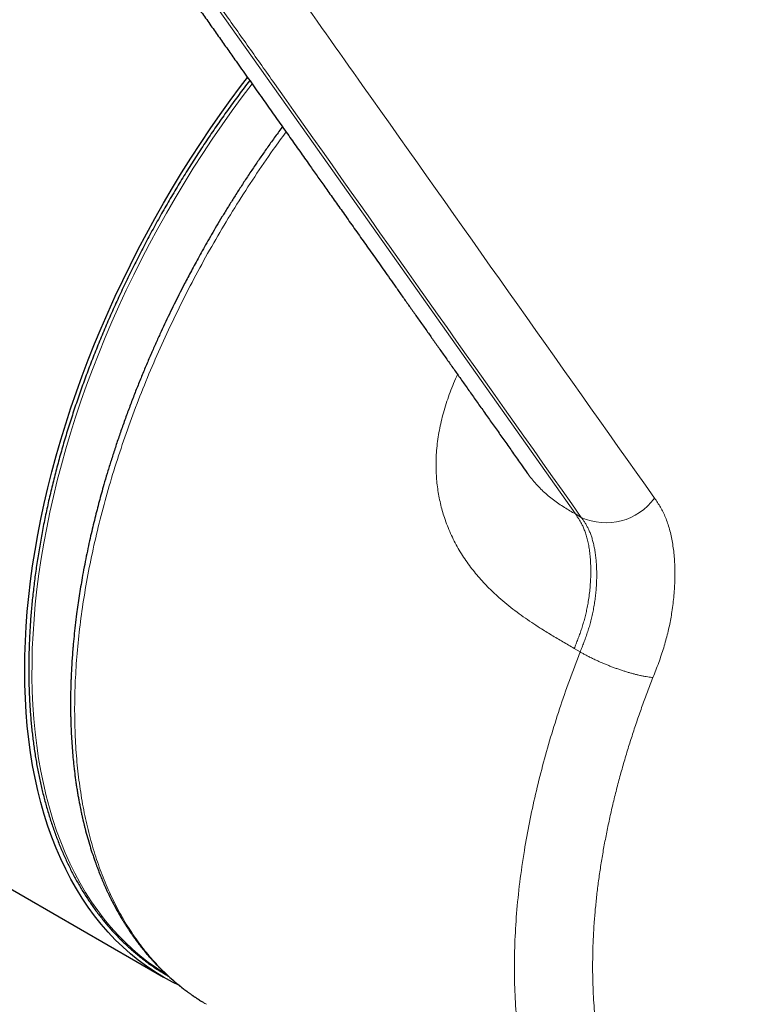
# Model space of a CAD drawing. Header units: millimetres. Extents: x 8 to 698, y 12 to 624.
# Tile 33 of 47: x 637 to 663, y 138 to 173. Entities that reach past the tile are written whole.
import ezdxf

# ---------------------------------------------------------------- set-up
doc = ezdxf.new("R2010")
doc.units = ezdxf.units.MM

msp = doc.modelspace()

# ---------------------------------------------------------------- linework, layer by layer
at = {"color": 8, "linetype": 'Continuous', "lineweight": 0}
for p, q in [((657.166, 155.305), (657.38, 155.18)), ((657.125, 150.438), (657.339, 150.313))]:
    msp.add_line(p, q, dxfattribs=at)
at = {"color": 7, "linetype": 'Continuous', "lineweight": 30}
msp.add_line((626.989, 147.37), (642.272, 138.547), dxfattribs=at)
at = {"color": 8, "linetype": 'Continuous', "lineweight": 0, "flags": 128}
for points in [[(657.166, 155.305), (647.484, 168.998), (643.224, 175.023), (641.35, 177.674), (641.075, 178.063), (640.8, 178.451), (640.523, 178.842), (640.429, 178.975), (640.334, 179.11), (640.238, 179.246), (640.141, 179.384), (640.043, 179.522), (639.95, 179.651), (639.864, 179.774)], [(645.47, 170.866), (645.117, 170.398), (644.749, 169.894), (644.387, 169.383), (644.032, 168.866), (643.685, 168.342), (643.345, 167.812), (643.013, 167.276), (642.688, 166.734), (642.372, 166.188), (642.064, 165.637), (641.765, 165.082), (641.474, 164.523), (641.192, 163.961), (640.92, 163.396), (640.657, 162.827), (640.403, 162.257), (640.159, 161.684), (639.925, 161.111), (639.701, 160.535), (639.488, 159.96), (639.284, 159.383), (639.091, 158.807), (638.909, 158.232), (638.737, 157.657), (638.576, 157.083), (638.426, 156.511), (638.287, 155.941), (638.16, 155.374), (638.043, 154.809), (637.938, 154.247), (637.844, 153.689), (637.762, 153.135), (637.691, 152.586), (637.632, 152.041), (637.585, 151.501), (637.549, 150.966), (637.524, 150.438), (637.512, 149.915), (637.511, 149.399), (637.521, 148.89), (637.544, 148.388), (637.578, 147.894), (637.624, 147.408), (637.681, 146.93), (637.75, 146.46), (637.83, 146), (637.922, 145.549), (638.025, 145.107), (638.14, 144.675), (638.266, 144.253), (638.403, 143.842), (638.551, 143.441), (638.71, 143.051), (638.88, 142.673), (639.06, 142.306), (639.252, 141.95), (639.453, 141.607), (639.665, 141.276), (639.888, 140.958), (640.12, 140.652), (640.362, 140.359), (640.614, 140.079), (640.876, 139.812), (641.147, 139.559), (641.427, 139.32), (641.716, 139.094), (642.014, 138.882), (642.321, 138.685), (642.354, 138.664)]]:
    msp.add_lwpolyline(points, dxfattribs=at)
at = {"color": 7, "linetype": 'Continuous', "lineweight": 30, "flags": 128}
msp.add_lwpolyline([(642.823, 138.257), (642.592, 138.372), (642.271, 138.548), (641.958, 138.738), (641.653, 138.943), (641.357, 139.162), (641.07, 139.395), (640.792, 139.642), (640.523, 139.902), (640.264, 140.176), (640.015, 140.463), (639.775, 140.763), (639.546, 141.076), (639.327, 141.401), (639.118, 141.74), (638.919, 142.09), (638.731, 142.452), (638.554, 142.826), (638.387, 143.212), (638.232, 143.608), (638.088, 144.016), (637.955, 144.434), (637.833, 144.863), (637.722, 145.301), (637.623, 145.75), (637.536, 146.207), (637.46, 146.674), (637.395, 147.15), (637.343, 147.635), (637.301, 148.127), (637.272, 148.627), (637.254, 149.135), (637.249, 149.65), (637.254, 150.172), (637.272, 150.7), (637.301, 151.234), (637.343, 151.774), (637.395, 152.319), (637.46, 152.87), (637.536, 153.424), (637.623, 153.983), (637.722, 154.546), (637.833, 155.112), (637.955, 155.682), (638.088, 156.253), (638.232, 156.828), (638.387, 157.404), (638.554, 157.981), (638.731, 158.56), (638.919, 159.139), (639.118, 159.719), (639.327, 160.298), (639.546, 160.877), (639.775, 161.455), (640.015, 162.032), (640.264, 162.607), (640.523, 163.179), (640.792, 163.75), (641.07, 164.317), (641.357, 164.882), (641.653, 165.442), (641.958, 165.999), (642.271, 166.551), (642.592, 167.098), (642.922, 167.64), (643.26, 168.177), (643.605, 168.708), (643.957, 169.232), (644.317, 169.75), (644.684, 170.261), (645.057, 170.764), (645.308, 171.095)], dxfattribs=at)
at = {"color": 8, "linetype": 'Continuous', "lineweight": 0}
msp.add_arc((658.277, 157.141), 2.156, 245.411, 324.1566, dxfattribs=at)
at = {"color": 7, "linetype": 'Continuous', "lineweight": 30}
for points, knots in [([(668.764, 168.589), (668.707, 168.671), (668.593, 168.831), (668.425, 169.069), (668.262, 169.299), (668.105, 169.522), (667.953, 169.736), (667.809, 169.94), (667.673, 170.132), (667.545, 170.314), (667.421, 170.489), (667.302, 170.657), (667.188, 170.818), (667.079, 170.972), (666.975, 171.12), (666.875, 171.261), (666.78, 171.395), (666.691, 171.522), (666.606, 171.641), (666.527, 171.753), (666.453, 171.859), (666.31, 172.06), (666.097, 172.361), (665.811, 172.767), (665.52, 173.177), (665.148, 173.704), (664.696, 174.344), (664.164, 175.096), (663.632, 175.848), (662.012, 178.14), (660.246, 180.638), (658.335, 183.34), (657.368, 184.708), (656.402, 186.075), (655.435, 187.442), (654.709, 188.468), (654.224, 189.154), (653.977, 189.503), (653.725, 189.859), (653.468, 190.223), (653.225, 190.567), (652.998, 190.887), (652.792, 191.179), (652.589, 191.466), (652.39, 191.747), (652.238, 191.962), (652.132, 192.111), (652.072, 192.197), (652.012, 192.281), (651.954, 192.363), (651.9, 192.439), (651.851, 192.509), (651.806, 192.572), (651.767, 192.628), (651.736, 192.672), (651.712, 192.705), (651.696, 192.728), (651.681, 192.75), (651.664, 192.774), (651.644, 192.803), (651.62, 192.838), (651.593, 192.876), (651.567, 192.915), (651.543, 192.95), (651.518, 192.984), (651.492, 193.021), (651.463, 193.061), (651.432, 193.103), (651.403, 193.141), (651.38, 193.171), (651.358, 193.199), (651.336, 193.228), (651.311, 193.259), (651.288, 193.288), (651.264, 193.316), (651.242, 193.343), (651.22, 193.368), (651.202, 193.39), (651.184, 193.41), (651.164, 193.434), (651.14, 193.46), (651.116, 193.487), (651.095, 193.51), (651.077, 193.53), (651.053, 193.556), (651.021, 193.589), (650.984, 193.628), (650.948, 193.664), (650.914, 193.697), (650.881, 193.729), (650.844, 193.764), (650.803, 193.802), (650.761, 193.84), (650.722, 193.873), (650.689, 193.901), (650.657, 193.928), (650.622, 193.957), (650.582, 193.988), (650.542, 194.019), (650.505, 194.047), (650.472, 194.071), (650.436, 194.097), (650.393, 194.128), (650.342, 194.163), (650.299, 194.192), (650.269, 194.211), (650.253, 194.221), (650.237, 194.232), (650.217, 194.245), (650.188, 194.262), (650.151, 194.285), (650.123, 194.301), (650.107, 194.311)], [0, 0, 0, 0, 0.009574, 0.01885, 0.027829, 0.03651, 0.044894, 0.05298, 0.060332, 0.067419, 0.074242, 0.080801, 0.087095, 0.093125, 0.09889, 0.104391, 0.109627, 0.114599, 0.119225, 0.123596, 0.127711, 0.131585, 0.147186, 0.163003, 0.179037, 0.195289, 0.224635, 0.253996, 0.283357, 0.312718, 0.522441, 0.575825, 0.629209, 0.682593, 0.735977, 0.789364, 0.802701, 0.816329, 0.830247, 0.844454, 0.858952, 0.870509, 0.881927, 0.893149, 0.904174, 0.915003, 0.918359, 0.921695, 0.925012, 0.928276, 0.931312, 0.934044, 0.93653, 0.938769, 0.940762, 0.941789, 0.942737, 0.943605, 0.944473, 0.945599, 0.947008, 0.948631, 0.949824, 0.95104, 0.952192, 0.953314, 0.954597, 0.956063, 0.957334, 0.958258, 0.95899, 0.959965, 0.96099, 0.961928, 0.962774, 0.963743, 0.964573, 0.965265, 0.965856, 0.966635, 0.9676, 0.968542, 0.969325, 0.969951, 0.970611, 0.971939, 0.973342, 0.974609, 0.975726, 0.976749, 0.977949, 0.979299, 0.980728, 0.981893, 0.982865, 0.9838, 0.984838, 0.986147, 0.987426, 0.98852, 0.989485, 0.990375, 0.991724, 0.993287, 0.994931, 0.995427, 0.995876, 0.99628, 0.996819, 0.997618, 0.998679, 1, 1, 1, 1]), ([(638.208, 181.136), (638.363, 180.918), (638.672, 180.481), (639.132, 179.83), (639.527, 179.271), (639.858, 178.803), (640.128, 178.422), (640.4, 178.037), (640.693, 177.622), (641.009, 177.176), (641.346, 176.699), (641.688, 176.215), (642.035, 175.725), (642.386, 175.228), (642.725, 174.749), (643.051, 174.288), (643.362, 173.847), (643.674, 173.407), (643.983, 172.97), (644.288, 172.538), (644.591, 172.11), (644.927, 171.635), (645.295, 171.114), (645.695, 170.548), (646.089, 169.991), (646.47, 169.452), (646.839, 168.931), (647.196, 168.426), (647.477, 168.028), (647.685, 167.734), (647.821, 167.541), (647.961, 167.344), (648.104, 167.141), (648.253, 166.93), (648.407, 166.712), (648.567, 166.486), (648.732, 166.252), (648.903, 166.011), (649.079, 165.762), (649.261, 165.505), (649.444, 165.246), (649.629, 164.985), (649.815, 164.722), (650.006, 164.452), (650.201, 164.175), (650.406, 163.885), (650.62, 163.583), (650.843, 163.267), (651.072, 162.943), (651.307, 162.612), (651.546, 162.273), (651.787, 161.933), (652.027, 161.593), (652.268, 161.252), (652.514, 160.904), (652.765, 160.55), (653.02, 160.189), (653.28, 159.821), (653.545, 159.446), (653.815, 159.064), (654.09, 158.676), (654.368, 158.283), (654.649, 157.885), (654.933, 157.484), (655.187, 157.123), (655.348, 156.897), (655.412, 156.806)], [0, 0, 0, 0, 0.026944, 0.053679, 0.080204, 0.095741, 0.11138, 0.127213, 0.14324, 0.162573, 0.182181, 0.202063, 0.22222, 0.242651, 0.263357, 0.281323, 0.299491, 0.317651, 0.335621, 0.353399, 0.370987, 0.388383, 0.411991, 0.435238, 0.458124, 0.480648, 0.501719, 0.522463, 0.54288, 0.550812, 0.558694, 0.566722, 0.575065, 0.583724, 0.592698, 0.601988, 0.611594, 0.621516, 0.631753, 0.642306, 0.653174, 0.663711, 0.674528, 0.685626, 0.697004, 0.708663, 0.721336, 0.734324, 0.747627, 0.761246, 0.775181, 0.789432, 0.803158, 0.817164, 0.83145, 0.846018, 0.860866, 0.875994, 0.891404, 0.907093, 0.923064, 0.939315, 0.955549, 0.972054, 0.98883, 1, 1, 1, 1]), ([(645.386, 170.985), (645.383, 170.981), (645.317, 170.895), (645.188, 170.725), (645, 170.475), (644.813, 170.222), (644.629, 169.968), (644.446, 169.712), (644.265, 169.454), (644.085, 169.194), (643.908, 168.933), (643.732, 168.67), (643.558, 168.405), (643.386, 168.139), (643.216, 167.872), (643.048, 167.603), (642.882, 167.332), (642.717, 167.06), (642.555, 166.787), (642.395, 166.513), (642.237, 166.237), (642.081, 165.961), (641.928, 165.683), (641.776, 165.404), (641.627, 165.124), (641.48, 164.843), (641.335, 164.561), (641.192, 164.278), (641.052, 163.995), (640.914, 163.71), (640.779, 163.425), (640.645, 163.14), (640.515, 162.853), (640.386, 162.566), (640.26, 162.279), (640.137, 161.991), (640.016, 161.702), (639.897, 161.414), (639.781, 161.124), (639.668, 160.835), (639.557, 160.545), (639.449, 160.256), (639.343, 159.966), (639.24, 159.676), (639.14, 159.385), (639.042, 159.095), (638.947, 158.805), (638.854, 158.515), (638.765, 158.226), (638.678, 157.936), (638.593, 157.647), (638.512, 157.358), (638.433, 157.069), (638.357, 156.781), (638.284, 156.494), (638.214, 156.206), (638.146, 155.92), (638.082, 155.634), (638.02, 155.348), (637.961, 155.064), (637.905, 154.78), (637.852, 154.497), (637.801, 154.215), (637.754, 153.933), (637.709, 153.653), (637.668, 153.374), (637.629, 153.095), (637.593, 152.818), (637.56, 152.542), (637.53, 152.267), (637.503, 151.994), (637.479, 151.721), (637.458, 151.45), (637.44, 151.181), (637.425, 150.913), (637.413, 150.646), (637.404, 150.381), (637.397, 150.117), (637.394, 149.855), (637.394, 149.595), (637.396, 149.336), (637.402, 149.079), (637.411, 148.824), (637.422, 148.571), (637.437, 148.32), (637.454, 148.07), (637.475, 147.823), (637.498, 147.577), (637.525, 147.334), (637.554, 147.093), (637.586, 146.854), (637.622, 146.617), (637.66, 146.382), (637.701, 146.149), (637.745, 145.919), (637.792, 145.691), (637.842, 145.466), (637.895, 145.243), (637.951, 145.022), (638.009, 144.804), (638.071, 144.589), (638.135, 144.376), (638.202, 144.166), (638.272, 143.958), (638.345, 143.753), (638.421, 143.551), (638.499, 143.351), (638.581, 143.155), (638.665, 142.961), (638.751, 142.77), (638.841, 142.582), (638.933, 142.397), (639.028, 142.215), (639.126, 142.036), (639.227, 141.86), (639.33, 141.687), (639.435, 141.517), (639.544, 141.35), (639.654, 141.187), (639.768, 141.026), (639.884, 140.869), (640.003, 140.715), (640.124, 140.565), (640.247, 140.417), (640.373, 140.273), (640.502, 140.133), (640.633, 139.995), (640.766, 139.861), (640.902, 139.731), (641.04, 139.604), (641.18, 139.48), (641.323, 139.36), (641.468, 139.243), (641.615, 139.13), (641.765, 139.021), (641.916, 138.915), (642.07, 138.812), (642.226, 138.713), (642.35, 138.638), (642.422, 138.597), (642.44, 138.587)], [0, 0, 0, 0, 0.000337, 0.007674, 0.01501, 0.022346, 0.029682, 0.037018, 0.044354, 0.05169, 0.059026, 0.066362, 0.073698, 0.081033, 0.088369, 0.095705, 0.10304, 0.110376, 0.117712, 0.125047, 0.132383, 0.139719, 0.147054, 0.15439, 0.161726, 0.169062, 0.176397, 0.183733, 0.191069, 0.198405, 0.205741, 0.213077, 0.220412, 0.227749, 0.235085, 0.242421, 0.249757, 0.257093, 0.26443, 0.271766, 0.279103, 0.286439, 0.293776, 0.301113, 0.30845, 0.315787, 0.323124, 0.330462, 0.337799, 0.345137, 0.352474, 0.359812, 0.36715, 0.374488, 0.381826, 0.389165, 0.396503, 0.403842, 0.411181, 0.41852, 0.425859, 0.433198, 0.440538, 0.447877, 0.455217, 0.462557, 0.469897, 0.477238, 0.484578, 0.491919, 0.49926, 0.506601, 0.513942, 0.521283, 0.528624, 0.535966, 0.543308, 0.550649, 0.557991, 0.565333, 0.572675, 0.580018, 0.58736, 0.594702, 0.602044, 0.609387, 0.616729, 0.624071, 0.631413, 0.638756, 0.646098, 0.653439, 0.660781, 0.668122, 0.675464, 0.682804, 0.690145, 0.697485, 0.704825, 0.712164, 0.719502, 0.72684, 0.734178, 0.741514, 0.74885, 0.756185, 0.763519, 0.770852, 0.778184, 0.785515, 0.792844, 0.800173, 0.8075, 0.814825, 0.82215, 0.829472, 0.836793, 0.844113, 0.851431, 0.858747, 0.866062, 0.873375, 0.880686, 0.887996, 0.895303, 0.90261, 0.909914, 0.917217, 0.924518, 0.931818, 0.939117, 0.946414, 0.95371, 0.961006, 0.9683, 0.975593, 0.982886, 0.990178, 0.99747, 1, 1, 1, 1]), ([(646.57, 169.311), (646.562, 169.302), (646.463, 169.169), (646.277, 168.912), (646.015, 168.545), (645.764, 168.186), (645.516, 167.823), (645.272, 167.458), (645.033, 167.091), (644.805, 166.734), (644.59, 166.388), (644.385, 166.053), (644.191, 165.729), (644.008, 165.417), (643.836, 165.117), (643.673, 164.828), (643.521, 164.554), (643.378, 164.293), (643.246, 164.045), (643.121, 163.81), (642.982, 163.542), (642.826, 163.237), (642.652, 162.888), (642.479, 162.534), (642.308, 162.175), (642.139, 161.811), (641.972, 161.442), (641.802, 161.055), (641.629, 160.65), (641.453, 160.228), (641.281, 159.8), (641.114, 159.367), (640.948, 158.926), (640.788, 158.482), (640.635, 158.039), (640.491, 157.606), (640.356, 157.183), (640.229, 156.771), (640.119, 156.396), (640.024, 156.058), (639.941, 155.755), (639.862, 155.454), (639.785, 155.148), (639.708, 154.833), (639.63, 154.498), (639.552, 154.143), (639.473, 153.768), (639.397, 153.382), (639.329, 153.014), (639.27, 152.666), (639.218, 152.341), (639.17, 152.015), (639.121, 151.66), (639.074, 151.282), (639.031, 150.883), (639.003, 150.58), (638.985, 150.369), (638.976, 150.244), (638.967, 150.121), (638.958, 150), (638.951, 149.88), (638.944, 149.764), (638.938, 149.658), (638.933, 149.567), (638.93, 149.492), (638.927, 149.428), (638.925, 149.379), (638.924, 149.343), (638.923, 149.318), (638.922, 149.298), (638.921, 149.276), (638.92, 149.246), (638.918, 149.204), (638.917, 149.152), (638.915, 149.091), (638.913, 149.022), (638.911, 148.937), (638.909, 148.836), (638.907, 148.717), (638.906, 148.586), (638.905, 148.443), (638.906, 148.299), (638.907, 148.158), (638.909, 148.024), (638.912, 147.889), (638.916, 147.756), (638.923, 147.546), (638.936, 147.264), (638.958, 146.915), (638.985, 146.582), (639.012, 146.3), (639.038, 146.068), (639.061, 145.883), (639.084, 145.707), (639.108, 145.539), (639.134, 145.373), (639.16, 145.209), (639.188, 145.049), (639.215, 144.9), (639.241, 144.77), (639.263, 144.659), (639.282, 144.567), (639.299, 144.485), (639.314, 144.418), (639.326, 144.364), (639.335, 144.321), (639.344, 144.285), (639.351, 144.255), (639.356, 144.231), (639.362, 144.207), (639.368, 144.179), (639.377, 144.141), (639.389, 144.095), (639.402, 144.041), (639.416, 143.982), (639.454, 143.834), (639.517, 143.601), (639.608, 143.288), (639.682, 143.057), (639.732, 142.906), (639.758, 142.832), (639.782, 142.763), (639.804, 142.701), (639.824, 142.646), (639.842, 142.596), (639.86, 142.548), (639.879, 142.496), (639.903, 142.434), (639.931, 142.361), (639.963, 142.278), (639.999, 142.191), (640.036, 142.101), (640.075, 142.009), (640.115, 141.915), (640.152, 141.832), (640.184, 141.761), (640.21, 141.705), (640.234, 141.654), (640.255, 141.608), (640.275, 141.566), (640.294, 141.527), (640.312, 141.489), (640.331, 141.45), (640.353, 141.406), (640.379, 141.354), (640.409, 141.294), (640.443, 141.228), (640.479, 141.16), (640.516, 141.09), (640.554, 141.02), (640.594, 140.948), (640.635, 140.874), (640.676, 140.801), (640.718, 140.731), (640.756, 140.666), (640.79, 140.609), (640.819, 140.561), (640.845, 140.52), (640.868, 140.483), (640.892, 140.445), (640.919, 140.403), (640.954, 140.347), (640.999, 140.28), (641.05, 140.202), (641.104, 140.124), (641.162, 140.04), (641.224, 139.953), (641.288, 139.866), (641.348, 139.785), (641.407, 139.709), (641.463, 139.637), (641.516, 139.571), (641.565, 139.511), (641.611, 139.454), (641.66, 139.396), (641.713, 139.334), (641.771, 139.267), (641.834, 139.197), (641.89, 139.135), (641.937, 139.085), (641.969, 139.05), (641.996, 139.021), (642.018, 138.999), (642.039, 138.977), (642.063, 138.952), (642.095, 138.919), (642.131, 138.883), (642.169, 138.845), (642.207, 138.807), (642.247, 138.769), (642.287, 138.73), (642.325, 138.694), (642.36, 138.661), (642.393, 138.63), (642.426, 138.6), (642.458, 138.571), (642.488, 138.543), (642.515, 138.52), (642.536, 138.501), (642.553, 138.486), (642.572, 138.469), (642.598, 138.446), (642.635, 138.415), (642.68, 138.377), (642.734, 138.331), (642.796, 138.28), (642.867, 138.224), (642.937, 138.168), (643.007, 138.114), (643.075, 138.063), (643.136, 138.018), (643.186, 137.982), (643.223, 137.956), (643.254, 137.934), (643.287, 137.911), (643.325, 137.885), (643.371, 137.853), (643.423, 137.818), (643.48, 137.781), (643.542, 137.74), (643.602, 137.702), (643.654, 137.67), (643.684, 137.651), (643.697, 137.643)], [0, 0, 0, 0, 0.000867, 0.011959, 0.022726, 0.033172, 0.043301, 0.05408, 0.064484, 0.074514, 0.084176, 0.09347, 0.102399, 0.110965, 0.119168, 0.127011, 0.134493, 0.141492, 0.148143, 0.154448, 0.160406, 0.169648, 0.178893, 0.188255, 0.197734, 0.207326, 0.217031, 0.226844, 0.23776, 0.248802, 0.259964, 0.271242, 0.282589, 0.294399, 0.305926, 0.317192, 0.328204, 0.338966, 0.34948, 0.357567, 0.365503, 0.373301, 0.381282, 0.38959, 0.398227, 0.40783, 0.417811, 0.428134, 0.438794, 0.447406, 0.456227, 0.46516, 0.473915, 0.485287, 0.49632, 0.507019, 0.510546, 0.514037, 0.51749, 0.520906, 0.524285, 0.527628, 0.530797, 0.533268, 0.535408, 0.537216, 0.538693, 0.539621, 0.540344, 0.540861, 0.541327, 0.542218, 0.543442, 0.544926, 0.546669, 0.548672, 0.550933, 0.553991, 0.557422, 0.561229, 0.565411, 0.569969, 0.573813, 0.57783, 0.581823, 0.585776, 0.589689, 0.600587, 0.611157, 0.621394, 0.631296, 0.637347, 0.643203, 0.648817, 0.654188, 0.659317, 0.664842, 0.670059, 0.674969, 0.679572, 0.682958, 0.686026, 0.688752, 0.691139, 0.692802, 0.694248, 0.695476, 0.696485, 0.697292, 0.69794, 0.698899, 0.70017, 0.701754, 0.70365, 0.705725, 0.707805, 0.718904, 0.730067, 0.740976, 0.743806, 0.746578, 0.749125, 0.751425, 0.753479, 0.755255, 0.756974, 0.75892, 0.761097, 0.76396, 0.767138, 0.770485, 0.773938, 0.777497, 0.781161, 0.784932, 0.787307, 0.789569, 0.791606, 0.793417, 0.795001, 0.796735, 0.798103, 0.799607, 0.801403, 0.803526, 0.805975, 0.808748, 0.811646, 0.81453, 0.817401, 0.820544, 0.82367, 0.82678, 0.829874, 0.832815, 0.835199, 0.837307, 0.839137, 0.840691, 0.842267, 0.844145, 0.846325, 0.849748, 0.853298, 0.856914, 0.860596, 0.864981, 0.869121, 0.872999, 0.876647, 0.880184, 0.883639, 0.886384, 0.88921, 0.892137, 0.895308, 0.898749, 0.902461, 0.906404, 0.908599, 0.910473, 0.912026, 0.913258, 0.914187, 0.915569, 0.917374, 0.919602, 0.921588, 0.923755, 0.925948, 0.928161, 0.930393, 0.932161, 0.933941, 0.935734, 0.937516, 0.939073, 0.940628, 0.941748, 0.942508, 0.943319, 0.94483, 0.946628, 0.949069, 0.951894, 0.955108, 0.958718, 0.962727, 0.96592, 0.969327, 0.972949, 0.975022, 0.976833, 0.978382, 0.979687, 0.981736, 0.984036, 0.986587, 0.989389, 0.992442, 0.995738, 0.99819, 1, 1, 1, 1]), ([(655.412, 156.805), (655.417, 156.798), (655.427, 156.785), (655.436, 156.772), (655.441, 156.764), (655.441, 156.764), (655.441, 156.764)], [0, 0, 0, 0, 0.371435, 0.671262, 0.901609, 1, 1, 1, 1])]:
    msp.add_open_spline(points, degree=3, knots=knots, dxfattribs=at)
at = {"color": 8, "linetype": 'Continuous', "lineweight": 0}
for points, knots in [([(644.566, 189.137), (644.566, 189.137), (644.638, 189.228), (644.785, 189.406), (645.011, 189.665), (645.241, 189.913), (645.477, 190.15), (645.716, 190.376), (645.954, 190.586), (646.189, 190.78), (646.422, 190.959), (646.656, 191.125), (646.891, 191.279), (647.131, 191.423), (647.375, 191.556), (647.623, 191.676), (647.87, 191.781), (648.114, 191.87), (648.355, 191.944), (648.589, 192), (648.813, 192.04), (649.03, 192.065), (649.241, 192.075), (649.447, 192.07), (649.649, 192.051), (649.846, 192.016), (650.037, 191.967), (650.221, 191.902), (650.398, 191.824), (650.566, 191.73), (650.726, 191.623), (650.873, 191.505), (651.006, 191.376), (651.128, 191.24), (651.241, 191.093), (651.35, 190.939), (651.456, 190.784), (651.916, 190.135), (654.097, 187.048), (659.764, 179.04), (665.04, 171.576), (668.558, 166.6)], [0, 0, 0, 0, 0.000002, 0.005835, 0.011667, 0.017501, 0.023334, 0.029168, 0.035002, 0.040502, 0.046002, 0.051501, 0.056999, 0.062498, 0.06833, 0.074164, 0.079998, 0.085832, 0.091666, 0.0975, 0.103, 0.1085, 0.114, 0.119499, 0.124999, 0.130599, 0.136199, 0.141799, 0.147399, 0.153, 0.1586, 0.1642, 0.169333, 0.174466, 0.179599, 0.184733, 0.189867, 0.195001, 0.25, 0.5, 1, 1, 1, 1]), ([(657.38, 155.18), (653.681, 160.412), (649.673, 166.08), (645.357, 172.183), (644.432, 173.491), (643.508, 174.799), (642.583, 176.107), (641.658, 177.416), (640.996, 178.351), (640.599, 178.913), (640.465, 179.103), (640.33, 179.293), (640.199, 179.477), (640.074, 179.653), (639.961, 179.824), (639.854, 180.004), (639.753, 180.202), (639.659, 180.416), (639.574, 180.641), (639.478, 180.938), (639.382, 181.324), (639.303, 181.81), (639.259, 182.323), (639.25, 182.861), (639.277, 183.42), (639.339, 183.995), (639.436, 184.581), (639.565, 185.174), (639.726, 185.772), (639.918, 186.372), (640.14, 186.971), (640.391, 187.567), (640.67, 188.159), (640.975, 188.743), (641.307, 189.317), (641.663, 189.878), (642.042, 190.426), (642.312, 190.774), (642.448, 190.949)], [0, 0, 0, 0, 0.500021, 0.541689, 0.583358, 0.625026, 0.666695, 0.708363, 0.750096, 0.756044, 0.762081, 0.768231, 0.774241, 0.779745, 0.785045, 0.790147, 0.795636, 0.801555, 0.80713, 0.812694, 0.823207, 0.833704, 0.844203, 0.854717, 0.865265, 0.875803, 0.886253, 0.896634, 0.906961, 0.917253, 0.927522, 0.937783, 0.948051, 0.958338, 0.968661, 0.979033, 0.989473, 1, 1, 1, 1]), ([(637.262, 189.235), (636.817, 188.966), (635.926, 188.427), (634.603, 187.462), (633.295, 186.387), (632.012, 185.194), (630.898, 184.034), (629.943, 182.943), (629.135, 181.948), (628.344, 180.901), (627.575, 179.803), (626.831, 178.657), (626.116, 177.463), (625.4, 176.166), (624.688, 174.749), (623.989, 173.198), (623.475, 171.91), (623.116, 170.917), (622.886, 170.243), (622.666, 169.559), (622.458, 168.864), (622.263, 168.16), (622.087, 167.472), (621.929, 166.796), (621.786, 166.126), (621.653, 165.435), (621.531, 164.723), (621.424, 163.99), (621.341, 163.312), (621.272, 162.623), (621.215, 161.883), (621.173, 160.988), (621.159, 159.967), (621.187, 159.261), (621.203, 158.886)], [0, 0, 0, 0, 0.049484, 0.099222, 0.149215, 0.199464, 0.24997, 0.284349, 0.319172, 0.354441, 0.390156, 0.426316, 0.462923, 0.499976, 0.54289, 0.587524, 0.63388, 0.652566, 0.671518, 0.690735, 0.710219, 0.729968, 0.749983, 0.768164, 0.787039, 0.806607, 0.826869, 0.847825, 0.869474, 0.885464, 0.907868, 0.934425, 0.965136, 1, 1, 1, 1]), ([(660.026, 155.878), (656.508, 160.854), (651.23, 168.317), (645.872, 175.897), (643.949, 178.617), (643.703, 178.965), (643.456, 179.314), (643.21, 179.662), (642.965, 180.012), (642.76, 180.289), (642.612, 180.516), (642.516, 180.684), (642.43, 180.863), (642.353, 181.053), (642.286, 181.252), (642.229, 181.456), (642.183, 181.664), (642.145, 181.874), (642.116, 182.092), (642.096, 182.316), (642.084, 182.562), (642.081, 182.83), (642.091, 183.122), (642.114, 183.421), (642.15, 183.725), (642.198, 184.035), (642.258, 184.344), (642.328, 184.649), (642.406, 184.951), (642.496, 185.255), (642.595, 185.559), (642.707, 185.87), (642.832, 186.187), (642.97, 186.509), (643.118, 186.829), (643.277, 187.145), (643.445, 187.458), (643.618, 187.761), (643.797, 188.053), (643.979, 188.334), (644.168, 188.609), (644.363, 188.877), (644.498, 189.051), (644.566, 189.137), (644.566, 189.137)], [0, 0, 0, 0, 0.5, 0.749999, 0.761665, 0.773332, 0.784999, 0.796665, 0.808332, 0.82, 0.825133, 0.830266, 0.835399, 0.840533, 0.845666, 0.8508, 0.85564, 0.860481, 0.865321, 0.870161, 0.875001, 0.880834, 0.886666, 0.892499, 0.898332, 0.904166, 0.91, 0.915501, 0.921002, 0.926503, 0.932003, 0.937502, 0.943334, 0.949166, 0.954998, 0.960831, 0.966664, 0.972498, 0.977999, 0.983499, 0.988999, 0.994498, 0.999998, 1, 1, 1, 1]), ([(646.703, 169.123), (646.547, 168.911), (646.158, 168.382), (645.563, 167.509), (644.918, 166.511), (644.303, 165.496), (643.716, 164.466), (643.16, 163.424), (642.635, 162.37), (642.142, 161.307), (641.681, 160.237), (641.255, 159.161), (640.863, 158.082), (640.506, 157), (640.187, 155.919), (639.904, 154.84), (639.66, 153.767), (639.456, 152.705), (639.294, 151.661), (639.172, 150.637), (639.092, 149.636), (639.052, 148.658), (639.054, 147.706), (639.096, 146.781), (639.178, 145.885), (639.3, 145.019), (639.463, 144.184), (639.665, 143.382), (639.907, 142.615), (640.189, 141.885), (640.51, 141.192), (640.87, 140.538), (641.268, 139.927), (641.702, 139.361), (642.171, 138.843), (642.67, 138.374), (643.203, 137.961), (643.588, 137.693), (643.803, 137.578), (643.822, 137.568)], [0, 0, 0, 0, 0.018775, 0.046815, 0.074763, 0.102639, 0.13046, 0.158246, 0.186015, 0.213783, 0.241569, 0.26939, 0.297265, 0.325213, 0.353253, 0.381406, 0.409695, 0.437983, 0.466136, 0.494176, 0.522123, 0.549996, 0.577817, 0.605601, 0.633368, 0.661136, 0.68892, 0.716741, 0.744615, 0.772563, 0.800603, 0.828756, 0.857046, 0.885335, 0.913489, 0.94153, 0.969478, 0.997353, 1, 1, 1, 1]), ([(652.904, 160.353), (652.891, 160.324), (652.829, 160.191), (652.728, 159.949), (652.603, 159.627), (652.491, 159.299), (652.393, 158.974), (652.311, 158.651), (652.243, 158.331), (652.19, 158.01), (652.152, 157.687), (652.129, 157.363), (652.123, 157.056), (652.131, 156.765), (652.151, 156.491), (652.183, 156.219), (652.227, 155.951), (652.282, 155.686), (652.349, 155.426), (652.432, 155.157), (652.532, 154.88), (652.65, 154.598), (652.782, 154.324), (652.925, 154.059), (653.08, 153.804), (653.245, 153.559), (653.42, 153.323), (653.602, 153.097), (653.792, 152.88), (653.989, 152.672), (654.192, 152.473), (654.423, 152.261), (654.686, 152.037), (654.98, 151.806), (655.279, 151.587), (655.584, 151.377), (655.924, 151.156), (656.301, 150.924), (656.712, 150.679), (656.988, 150.519), (657.125, 150.438)], [0, 0, 0, 0, 0.007076, 0.033133, 0.059185, 0.085245, 0.11132, 0.136013, 0.160701, 0.185381, 0.21006, 0.234755, 0.259456, 0.280624, 0.301788, 0.322948, 0.344106, 0.365264, 0.386427, 0.407584, 0.43226, 0.456939, 0.481626, 0.506322, 0.53102, 0.555709, 0.580388, 0.605069, 0.629757, 0.654452, 0.679145, 0.703827, 0.736989, 0.770157, 0.803334, 0.836514, 0.869683, 0.913119, 0.956561, 1, 1, 1, 1]), ([(657.166, 155.305), (657.1, 155.344), (656.966, 155.422), (656.767, 155.543), (656.57, 155.672), (656.376, 155.81), (656.187, 155.959), (656.005, 156.12), (655.831, 156.293), (655.665, 156.477), (655.525, 156.649), (655.444, 156.762), (655.413, 156.807)], [0, 0, 0, 0, 0.104595, 0.209238, 0.313835, 0.418395, 0.523027, 0.625793, 0.728529, 0.831245, 0.93398, 1, 1, 1, 1]), ([(659.972, 149.389), (660.007, 149.479), (660.078, 149.658), (660.18, 149.927), (660.274, 150.197), (660.361, 150.466), (660.438, 150.732), (660.506, 150.996), (660.565, 151.255), (660.616, 151.513), (660.662, 151.783), (660.701, 152.067), (660.732, 152.362), (660.753, 152.652), (660.764, 152.937), (660.767, 153.217), (660.759, 153.491), (660.742, 153.759), (660.715, 154.019), (660.678, 154.272), (660.63, 154.516), (660.572, 154.751), (660.504, 154.972), (660.427, 155.178), (660.341, 155.37), (660.244, 155.549), (660.138, 155.718), (660.063, 155.825), (660.026, 155.878)], [0, 0, 0, 0, 0.0351454, 0.0702195, 0.1053321, 0.140493, 0.1756629, 0.2101761, 0.2446508, 0.2791094, 0.3135698, 0.3546114, 0.3956803, 0.4367733, 0.4778768, 0.5189723, 0.5600509, 0.6011104, 0.6421536, 0.6831891, 0.7242316, 0.7653016, 0.8063972, 0.8451371, 0.8838524, 0.922555, 0.9612743, 1, 1, 1, 1]), ([(657.125, 150.438), (657.147, 150.493), (657.191, 150.604), (657.256, 150.772), (657.32, 150.944), (657.381, 151.121), (657.439, 151.303), (657.492, 151.49), (657.541, 151.682), (657.585, 151.879), (657.626, 152.095), (657.662, 152.328), (657.691, 152.578), (657.712, 152.828), (657.723, 153.077), (657.724, 153.321), (657.716, 153.559), (657.699, 153.789), (657.674, 154.006), (657.639, 154.211), (657.597, 154.401), (657.547, 154.576), (657.492, 154.731), (657.433, 154.869), (657.37, 154.992), (657.304, 155.103), (657.236, 155.206), (657.189, 155.272), (657.166, 155.305)], [0, 0, 0, 0, 0.0286844, 0.0577571, 0.0875283, 0.1182404, 0.1500768, 0.1825611, 0.2163154, 0.251349, 0.2876173, 0.3322682, 0.3782908, 0.4253681, 0.4731267, 0.5211572, 0.5690347, 0.6163409, 0.6626852, 0.7077259, 0.75119, 0.7928909, 0.8327444, 0.8686529, 0.9030647, 0.9361975, 0.9683681, 1, 1, 1, 1]), ([(657.339, 150.313), (657.361, 150.369), (657.406, 150.482), (657.472, 150.652), (657.537, 150.827), (657.599, 151.007), (657.658, 151.194), (657.713, 151.387), (657.763, 151.587), (657.807, 151.793), (657.846, 152.003), (657.878, 152.217), (657.903, 152.434), (657.922, 152.652), (657.934, 152.869), (657.938, 153.084), (657.936, 153.294), (657.926, 153.499), (657.91, 153.697), (657.887, 153.885), (657.857, 154.064), (657.822, 154.232), (657.78, 154.387), (657.734, 154.531), (657.683, 154.663), (657.627, 154.784), (657.569, 154.893), (657.508, 154.995), (657.444, 155.089), (657.401, 155.15), (657.38, 155.18)], [0, 0, 0, 0, 0.029169, 0.058746, 0.089054, 0.120345, 0.15281, 0.186575, 0.221705, 0.258203, 0.296008, 0.335005, 0.375027, 0.415866, 0.457281, 0.499005, 0.540763, 0.582274, 0.623267, 0.663491, 0.702724, 0.740783, 0.777535, 0.812902, 0.84687, 0.879491, 0.910885, 0.941246, 0.970837, 1, 1, 1, 1]), ([(659.729, 128.275), (659.584, 128.361), (659.256, 128.556), (658.778, 128.915), (658.288, 129.341), (657.828, 129.813), (657.397, 130.33), (656.998, 130.89), (656.613, 131.524), (656.25, 132.235), (655.917, 133.029), (655.633, 133.869), (655.398, 134.753), (655.212, 135.678), (655.076, 136.643), (654.989, 137.644), (654.953, 138.681), (654.967, 139.75), (655.032, 140.851), (655.147, 141.979), (655.306, 143.079), (655.499, 144.144), (655.719, 145.164), (655.975, 146.192), (656.265, 147.223), (656.589, 148.254), (656.944, 149.285), (657.208, 149.971), (657.339, 150.313)], [0, 0, 0, 0, 0.028397, 0.06428, 0.100267, 0.136382, 0.17265, 0.209058, 0.245342, 0.287477, 0.32944, 0.371268, 0.412997, 0.454663, 0.496297, 0.537933, 0.579603, 0.621341, 0.663182, 0.705161, 0.747316, 0.783621, 0.820022, 0.856268, 0.892364, 0.928336, 0.964207, 1, 1, 1, 1]), ([(657.339, 150.313), (657.374, 150.293), (657.444, 150.253), (657.559, 150.191), (657.681, 150.128), (657.812, 150.064), (657.941, 150.003), (658.068, 149.946), (658.191, 149.894), (658.317, 149.842), (658.444, 149.792), (658.573, 149.743), (658.701, 149.697), (658.829, 149.653), (658.956, 149.612), (659.079, 149.574), (659.2, 149.54), (659.316, 149.508), (659.435, 149.479), (659.555, 149.452), (659.673, 149.429), (659.782, 149.411), (659.882, 149.397), (659.942, 149.392), (659.972, 149.389)], [0, 0, 0, 0, 0.045666, 0.092585, 0.140677, 0.189845, 0.239975, 0.282393, 0.325304, 0.368619, 0.41224, 0.456068, 0.5, 0.543933, 0.587761, 0.631382, 0.674696, 0.717607, 0.760026, 0.810155, 0.859323, 0.907416, 0.954335, 1, 1, 1, 1]), ([(681.088, 137.485), (680.971, 137.34), (680.738, 137.049), (680.381, 136.623), (680.021, 136.203), (679.656, 135.792), (679.287, 135.389), (678.914, 134.995), (678.537, 134.609), (678.151, 134.227), (677.756, 133.848), (677.351, 133.474), (676.944, 133.111), (676.534, 132.76), (676.121, 132.419), (675.707, 132.09), (675.29, 131.773), (674.873, 131.468), (674.454, 131.175), (674.035, 130.895), (673.615, 130.627), (673.203, 130.377), (672.799, 130.145), (672.404, 129.929), (672.009, 129.724), (671.615, 129.532), (671.221, 129.351), (670.826, 129.181), (670.431, 129.024), (670.039, 128.879), (669.648, 128.747), (669.26, 128.628), (668.875, 128.522), (668.493, 128.429), (668.108, 128.349), (667.72, 128.281), (667.331, 128.226), (666.946, 128.186), (666.566, 128.161), (666.191, 128.15), (665.82, 128.154), (665.456, 128.172), (665.097, 128.205), (664.744, 128.253), (664.397, 128.315), (664.057, 128.392), (663.731, 128.482), (663.417, 128.584), (663.115, 128.696), (662.821, 128.822), (662.533, 128.96), (662.251, 129.111), (661.975, 129.275), (661.706, 129.452), (661.444, 129.642), (661.19, 129.844), (660.944, 130.058), (660.706, 130.284), (660.476, 130.523), (660.252, 130.777), (660.033, 131.047), (659.821, 131.334), (659.619, 131.634), (659.426, 131.946), (659.244, 132.27), (659.072, 132.605), (658.91, 132.952), (658.759, 133.31), (658.619, 133.679), (658.489, 134.059), (658.369, 134.448), (658.263, 134.841), (658.169, 135.234), (658.086, 135.629), (658.014, 136.031), (657.951, 136.442), (657.899, 136.862), (657.856, 137.292), (657.824, 137.73), (657.801, 138.176), (657.789, 138.628), (657.788, 139.087), (657.796, 139.552), (657.815, 140.023), (657.845, 140.507), (657.885, 141.004), (657.938, 141.514), (658.002, 142.028), (658.077, 142.548), (658.163, 143.071), (658.26, 143.599), (658.368, 144.13), (658.487, 144.664), (658.617, 145.201), (658.758, 145.74), (658.909, 146.281), (659.068, 146.813), (659.233, 147.336), (659.404, 147.849), (659.584, 148.363), (659.772, 148.876), (659.905, 149.218), (659.972, 149.389)], [0, 0, 0, 0, 0.0097994, 0.019599, 0.0293988, 0.0391988, 0.0489988, 0.0587988, 0.0685987, 0.0783984, 0.0886646, 0.0989308, 0.109197, 0.1194633, 0.1297298, 0.1399963, 0.1502629, 0.1605295, 0.170796, 0.1810624, 0.1913286, 0.2015947, 0.2112742, 0.2209539, 0.2306338, 0.2403138, 0.249994, 0.2597942, 0.2695943, 0.2793943, 0.289194, 0.2989934, 0.3087926, 0.3185921, 0.3283918, 0.3386586, 0.3489256, 0.359193, 0.3694605, 0.379728, 0.3899954, 0.4002625, 0.4105292, 0.4207955, 0.4310614, 0.441327, 0.4515925, 0.4612715, 0.4709507, 0.4806303, 0.4903102, 0.4999904, 0.5097909, 0.5195916, 0.5293923, 0.539193, 0.5489935, 0.5587938, 0.5685938, 0.5783936, 0.5886599, 0.5989261, 0.6091925, 0.6194592, 0.6297263, 0.6399937, 0.6502615, 0.6605294, 0.6707974, 0.6810652, 0.6913329, 0.7016001, 0.7112803, 0.7209601, 0.7306394, 0.7403184, 0.7499973, 0.7597962, 0.7695954, 0.7793949, 0.7891948, 0.798995, 0.8087954, 0.8185961, 0.8283968, 0.8386641, 0.8489313, 0.8591982, 0.869465, 0.8797315, 0.8899979, 0.9002645, 0.9105312, 0.9207981, 0.931065, 0.9413321, 0.9515993, 0.9612798, 0.9709601, 0.9806403, 0.9903203, 1, 1, 1, 1])]:
    msp.add_open_spline(points, degree=3, knots=knots, dxfattribs=at)

doc.saveas('drawing.dxf')
